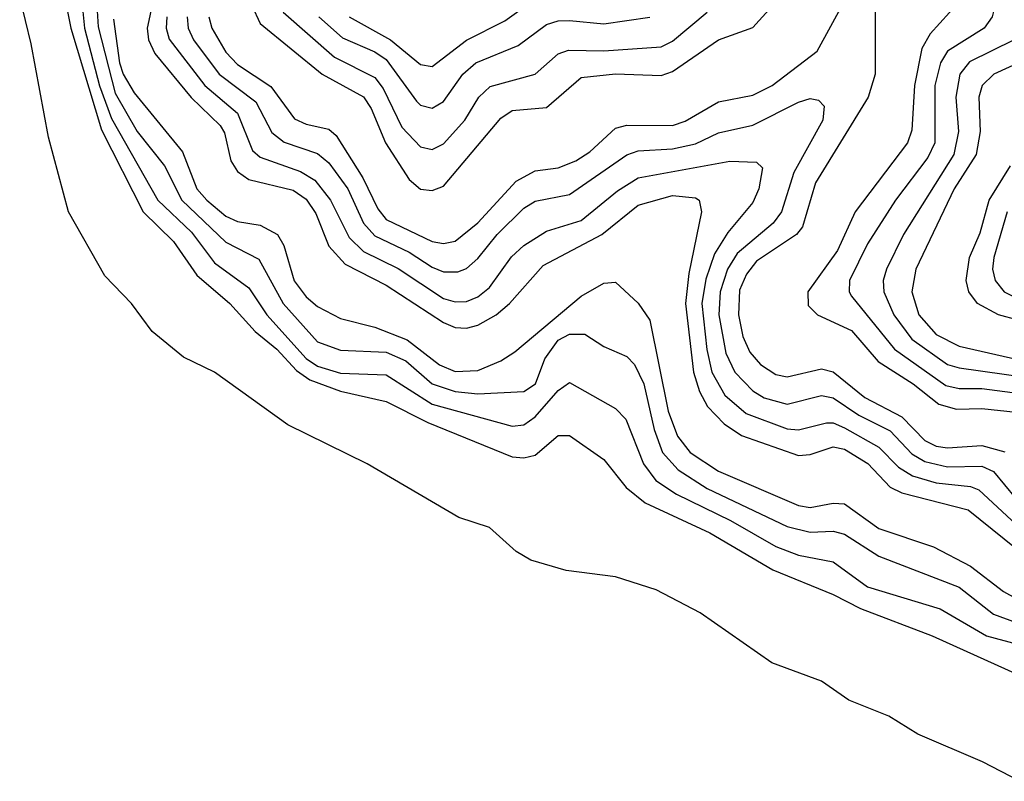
# Model space of a CAD drawing. Header units: inches. Extents: x 990535 to 1117859, y 769386 to 892122.
# Tile 5 of 256: x 1027010 to 1028729, y 844916 to 846245. Entities that reach past the tile are written whole.
import ezdxf

# ---------------------------------------------------------------- set-up
doc = ezdxf.new("R2010")
doc.units = ezdxf.units.IN
doc.header["$MEASUREMENT"] = 0
doc.layers.add('B0824', color=7, linetype='Continuous')

msp = doc.modelspace()

# ---------------------------------------------------------------- linework, layer by layer
at = {"layer": 'B0824', "color": 5}
for points, elevation in [([(1028749.3, 846550.7), (1028725.3, 846494.7), (1028690, 846366.4), (1028650, 846276), (1028599.8, 846220.2), (1028585.3, 846194.7), (1028572.4, 846130), (1028567.8, 846052.2), (1028559.8, 846030), (1028468.8, 845910), (1028437.7, 845842.3), (1028385.9, 845770), (1028386.3, 845746.3), (1028402.7, 845730), (1028462.5, 845702.5), (1028508.6, 845648.6), (1028570, 845610), (1028614.5, 845574.5), (1028645.4, 845565.4), (1028690, 845566.7), (1028750, 845560.2)], 2320), ([(1028735.1, 846410), (1028724.3, 846315.7), (1028707.8, 846250), (1028693.8, 846230), (1028630.1, 846190), (1028617.6, 846170), (1028607.7, 846130), (1028607.9, 846030), (1028595.6, 846004.4), (1028538.8, 845930), (1028490, 845853.9), (1028458.5, 845790), (1028458.1, 845770), (1028462.4, 845762.4), (1028537.6, 845670), (1028627, 845607), (1028650, 845601.3), (1028690, 845601.3), (1028770, 845591.1)], 2340), ([(1027079.4, 846330), (1027099, 846230), (1027152.6, 846052.6), (1027225.6, 845910), (1027278.3, 845858.3), (1027319.5, 845799.5), (1027376.6, 845750), (1027420.9, 845700.9), (1027459.1, 845670), (1027493.2, 845633.2), (1027516.5, 845616.5), (1027570, 845596.9), (1027650, 845579), (1027722.5, 845542.5), (1027870, 845482.6), (1027890, 845480.7), (1027910, 845485.4), (1027950, 845519.3), (1027970, 845519.6), (1028030, 845477.7), (1028069, 845429), (1028102.1, 845402.1), (1028215.1, 845350), (1028324.9, 845284.9), (1028430, 845242.4), (1028477.7, 845217.7), (1028603, 845170), (1028790, 845085.6)], 2120), ([(1027113.2, 846330), (1027123.1, 846230), (1027149.6, 846129.6), (1027170, 846072.4), (1027251.1, 845930), (1027310, 845874.5), (1027350, 845820.6), (1027410, 845777.1), (1027441.4, 845730), (1027510, 845654.1), (1027530, 845640.4), (1027570, 845628.5), (1027650, 845625.4), (1027730, 845574.4), (1027870, 845535.7), (1027890, 845538.2), (1027910, 845552.4), (1027950, 845597.8), (1027970, 845612.2), (1028050, 845566.9), (1028068.2, 845548.2), (1028099, 845470), (1028120.9, 845440.9), (1028157, 845417), (1028251, 845371), (1028330, 845325.9), (1028370, 845310.9), (1028430, 845299.2), (1028490, 845255.7), (1028617.3, 845217.3), (1028698.2, 845170), (1028830, 845134.3)], 2140), ([(1028503.7, 846303.7), (1028503.3, 846150), (1028491.2, 846110), (1028399.4, 845960.6), (1028376.5, 845883.5), (1028366, 845870), (1028296.1, 845824), (1028278.7, 845801.3), (1028266.9, 845773.1), (1028264.9, 845730), (1028272.3, 845692.3), (1028285, 845665), (1028303.5, 845643.5), (1028330, 845625.8), (1028350, 845621.7), (1028410, 845636), (1028430, 845630.8), (1028485.7, 845585.7), (1028550, 845551.9), (1028590, 845510.7), (1028610, 845501.2), (1028630, 845498.2), (1028690, 845502.4), (1028730, 845491.3)], 2280), ([(1028756.2, 844916.2), (1028690.8, 844950), (1028578.3, 844998.3), (1028527.3, 845030), (1028457.7, 845057.7), (1028410, 845091), (1028323.2, 845123.2), (1028198, 845210), (1028121.3, 845250), (1028050, 845273.1), (1027963.9, 845283.9), (1027902.2, 845302.2), (1027877, 845317), (1027830, 845359), (1027776.6, 845376.6), (1027616.5, 845470), (1027478.4, 845538.4), (1027350.1, 845630), (1027296.1, 845656.1), (1027241.1, 845701.1), (1027205, 845750), (1027158.4, 845798.4), (1027095.5, 845910), (1027060.1, 846040.1), (1027030, 846203.1), (1027010, 846284.9)], 2080), ([(1027245.2, 846290), (1027232.5, 846230), (1027234.8, 846210), (1027245.9, 846185.9), (1027309.1, 846109.1), (1027360.2, 846060.2), (1027367.5, 846047.5), (1027378.8, 845998.8), (1027390, 845980.2), (1027410, 845966.5), (1027487.7, 845947.7), (1027510, 845931.9), (1027527.1, 845907.1), (1027550, 845850), (1027578.4, 845818.4), (1027650, 845782), (1027750, 845716.9), (1027770, 845708.2), (1027790, 845706.9), (1027810, 845712.2), (1027841.6, 845730), (1027865.1, 845750), (1027923.8, 845816.2), (1028026.5, 845870), (1028090, 845921.6), (1028150, 845938.2), (1028190, 845934.4), (1028196.2, 845930), (1028200.3, 845910), (1028178, 845802), (1028172.6, 845750), (1028186.4, 845630), (1028196.6, 845596.6), (1028210.7, 845570), (1028240, 845540), (1028270, 845519.8), (1028370, 845484.7), (1028390, 845486.2), (1028430, 845499.6), (1028450, 845495.9), (1028490.7, 845470.7), (1028530, 845429.4), (1028550, 845419.8), (1028665.9, 845390), (1028750, 845322.5)], 2220), ([(1027585, 846250), (1027657.2, 846210), (1027710, 846166.8), (1027730, 846163.6), (1027790, 846209.1), (1027857, 846243), (1027910, 846281.4)], 2380), ([(1027144.9, 846270), (1027147.2, 846232.8), (1027176.8, 846116.8), (1027215.2, 846050), (1027262.6, 845990), (1027293, 845930), (1027370, 845856.9), (1027427.4, 845827.4), (1027470, 845750.1), (1027530, 845683.1), (1027570, 845668.5), (1027650, 845665.2), (1027684.1, 845650), (1027730, 845609.7), (1027770, 845596.1), (1027810, 845592.5), (1027890, 845596.2), (1027910.4, 845609.6), (1027926.8, 845653.2), (1027950, 845685.8), (1027970, 845696.2), (1027996.5, 845696.5), (1028030, 845675.1), (1028070, 845657.4), (1028083.2, 845643.2), (1028099.7, 845610), (1028117.5, 845530), (1028132, 845490), (1028159.5, 845459.5), (1028210, 845427.2), (1028350, 845360.6), (1028390, 845350.7), (1028430, 845352.8), (1028450, 845347.6), (1028510, 845308.8), (1028650, 845254.8), (1028710, 845208), (1028750, 845193.3)], 2160), ([(1027340.5, 846250), (1027345.7, 846230), (1027370, 846188.4), (1027390, 846166.9), (1027448.6, 846128.6), (1027490, 846072.3), (1027510, 846062.9), (1027550, 846053.9), (1027562.8, 846042.8), (1027609.2, 845969.2), (1027635, 845915), (1027650, 845896.4), (1027730, 845858.1), (1027750, 845854.4), (1027770, 845858.8), (1027810, 845890.6), (1027876.6, 845963.4), (1027910, 845981.5), (1027950, 845986.6), (1027981, 845999), (1028005.3, 846014.7), (1028050, 846055.9), (1028070, 846060.8), (1028150, 846060.7), (1028171.9, 846068.1), (1028230, 846101.7), (1028290, 846113.4), (1028323.8, 846130), (1028402.1, 846190), (1028450, 846277.6)], 2280), ([(1027415.2, 846270), (1027430, 846238.6), (1027538.3, 846150), (1027610.4, 846110.4), (1027623.6, 846090), (1027648.4, 846030), (1027690, 845966), (1027710, 845949.3), (1027730, 845946.8), (1027750, 845954.5), (1027850, 846073.5), (1027870, 846086.8), (1027930, 846092.1), (1027990, 846144.2), (1028050, 846150.6), (1028130, 846147.5), (1028150, 846154.9), (1028230, 846210.1), (1028290, 846231.3), (1028317.7, 846262.3)], 2320), ([(1027174, 846246), (1027184.5, 846170), (1027190.6, 846150), (1027210, 846117.4), (1027294.5, 846014.5), (1027319, 845950), (1027336.6, 845930), (1027370, 845902.1), (1027390, 845892.7), (1027430, 845886.8), (1027460.1, 845870), (1027471.1, 845851.1), (1027489.2, 845789.2), (1027510, 845761.7), (1027530, 845744.9), (1027570, 845723.8), (1027630, 845708.6), (1027686.5, 845686.5), (1027742.7, 845642.7), (1027770, 845631.5), (1027810, 845633), (1027850.1, 845649.9), (1027874.5, 845665.5), (1027990, 845762.8), (1028030, 845785.3), (1028050, 845787), (1028090, 845750.7), (1028110, 845720.9), (1028142.3, 845562.3), (1028158.2, 845518.2), (1028180.8, 845490), (1028230, 845457.3), (1028370, 845397.4), (1028390, 845393.7), (1028430, 845401.7), (1028450, 845400.1), (1028510, 845357.3), (1028605.2, 845325.2), (1028670, 845291.6), (1028727.4, 845247.4), (1028750, 845235.4)], 2180), ([(1027266.8, 846250), (1027266, 846230), (1027271.2, 846211.2), (1027333.4, 846130), (1027390, 846082.1), (1027416.6, 846016.6), (1027430, 846005), (1027500.1, 845980.1), (1027525.2, 845965.2), (1027552.8, 845930), (1027585.1, 845865.1), (1027610, 845840.6), (1027671, 845811), (1027750, 845758.5), (1027770, 845752.7), (1027790, 845753.3), (1027810, 845761.5), (1027830, 845777.9), (1027868.8, 845831.2), (1027890, 845851), (1027930, 845875.8), (1027990, 845894.9), (1028053.6, 845946.4), (1028090, 845968.9), (1028250, 845998.2), (1028296.2, 845996.2), (1028306.8, 845986.8), (1028300.6, 845950), (1028290, 845926), (1028246.2, 845873.8), (1028223.2, 845836.8), (1028207.7, 845792.3), (1028200.8, 845750), (1028209.4, 845669.4), (1028218.6, 845630), (1028241.1, 845590), (1028278.2, 845558.2), (1028350, 845531.3), (1028370, 845529.2), (1028418.6, 845541.4), (1028430, 845541.5), (1028450, 845533.1), (1028510, 845499.1), (1028544.5, 845464.5), (1028568.9, 845448.9), (1028610, 845436.8), (1028670, 845430.6), (1028684.7, 845424.7), (1028750, 845364)], 2240), ([(1027302.3, 846250), (1027304.3, 846230), (1027313.5, 846210), (1027358.4, 846150), (1027422, 846102), (1027450, 846048.5), (1027471.6, 846031.6), (1027530, 846011.5), (1027550, 845995.5), (1027582.9, 845950), (1027610.3, 845890.3), (1027630, 845868.2), (1027690, 845839.4), (1027730, 845813.3), (1027750, 845805), (1027774.8, 845805.2), (1027790, 845811), (1027810, 845828.3), (1027843.8, 845870), (1027890, 845916.2), (1027910, 845928.3), (1027970, 845940.3), (1028070, 846009.5), (1028090, 846016.1), (1028150, 846019.8), (1028190, 846028.4), (1028230, 846047.9), (1028290, 846060.9), (1028370, 846101.4), (1028390, 846107.6), (1028404.8, 846104.8), (1028414.3, 846094.3), (1028412.2, 846070), (1028361.4, 845978.6), (1028340.2, 845910), (1028325.5, 845890), (1028262.7, 845837.3), (1028245.7, 845810), (1028233, 845770), (1028230.8, 845730), (1028243, 845663), (1028258.7, 845630), (1028290, 845597.6), (1028310, 845585.1), (1028350, 845574.4), (1028410, 845589.3), (1028430, 845585.1), (1028475.1, 845555.1), (1028530, 845527.7), (1028567.5, 845487.5), (1028590, 845474), (1028630, 845465), (1028690, 845466.3), (1028710, 845456.8), (1028748.5, 845410)], 2260), ([(1027470, 846258.3), (1027559.6, 846179.6), (1027630, 846144), (1027644.8, 846124.8), (1027677.4, 846057.4), (1027710, 846023.2), (1027730, 846018.4), (1027750, 846028.6), (1027787.3, 846070), (1027811.7, 846110), (1027831.6, 846128.4), (1027910, 846150), (1027950, 846185.5), (1027968, 846192), (1028030, 846190.5), (1028130, 846197.6), (1028150, 846207.8), (1028210, 846258.1)], 2340), ([(1027532.3, 846250), (1027573.4, 846213.4), (1027630, 846188.8), (1027650, 846175.5), (1027703, 846103), (1027710, 846095.7), (1027730, 846090.5), (1027750, 846102.5), (1027783.8, 846150), (1027806.2, 846170), (1027880.1, 846199.9), (1027930, 846236.4), (1027950, 846243.1), (1027970, 846243.5), (1028030, 846237.9), (1028110, 846249.4)], 2360), ([(1028746.2, 846210), (1028668.5, 846171.5), (1028651.5, 846150), (1028644.2, 846110), (1028649.3, 846050), (1028640.7, 846010), (1028553.2, 845870), (1028523.2, 845810), (1028517.8, 845790), (1028518.9, 845770), (1028536, 845730), (1028567.7, 845687.7), (1028630, 845643.7), (1028650, 845637.4), (1028770, 845620.8)], 2360), ([(1028798.6, 846190), (1028710.5, 846150), (1028690.6, 846130), (1028684.4, 846110), (1028686.7, 846050), (1028679.8, 846010), (1028641.3, 845950), (1028574.3, 845810), (1028567.5, 845770), (1028579.6, 845730), (1028610, 845695.6), (1028650, 845675.3), (1028850, 845630)], 2380), ([(1028822, 845702), (1028719.1, 845730), (1028682.1, 845750), (1028667.2, 845770), (1028662.4, 845790), (1028668, 845830), (1028687.1, 845872.9), (1028702.8, 845930), (1028739.6, 845990)], 2420), ([(1028734, 845910), (1028710.9, 845830), (1028708.6, 845810), (1028713.2, 845790), (1028728.7, 845770), (1028756, 845756)], 2440)]:
    msp.add_lwpolyline(points, dxfattribs=dict(at, elevation=elevation))

doc.saveas('drawing.dxf')
